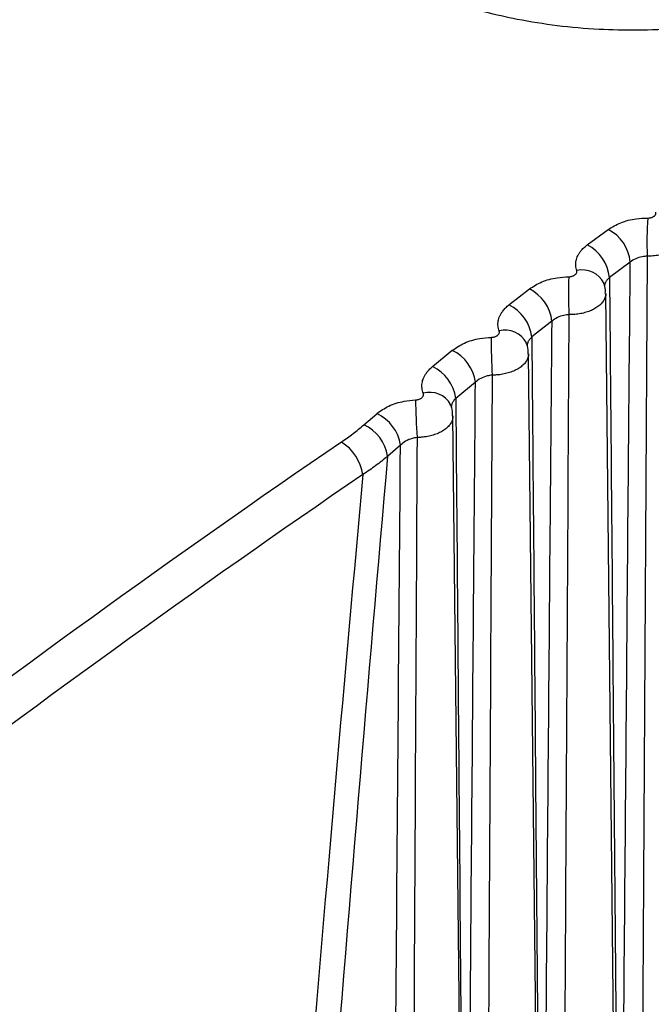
# Model space of a CAD drawing. Header units: millimetres. Extents: x -0.201 to 0.721, y -0.195 to 0.483.
# Tile 154 of 188: x 0.5217 to 0.52624, y 0.41142 to 0.41849. Entities that reach past the tile are written whole.
import ezdxf

# ---------------------------------------------------------------- set-up
doc = ezdxf.new("R2010")
doc.units = ezdxf.units.MM

msp = doc.modelspace()

# ---------------------------------------------------------------- linework, layer by layer
at = {"color": 7, "linetype": 'Continuous', "lineweight": 25}
for p, q in [((0.525783, 0.416876), (0.525933, 0.416987)), ((0.526092, 0.416753), (0.525943, 0.416643)), ((0.52522, 0.416446), (0.525367, 0.41656)), ((0.526078, 0.401352), (0.525916, 0.416528)), ((0.525529, 0.416328), (0.525384, 0.416215)), ((0.52467, 0.416002), (0.524812, 0.416119)), ((0.525523, 0.400963), (0.525361, 0.416095)), ((0.524979, 0.41589), (0.524837, 0.415774)), ((0.524177, 0.415584), (0.52427, 0.415664)), ((0.524979, 0.400567), (0.524817, 0.415648)), ((0.52444, 0.415438), (0.524348, 0.415358))]:
    msp.add_line(p, q, dxfattribs=at)
for centre, radius, start, end in [((0.52898, 0.416896), 0.0027682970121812, 176.408158, 182.068416), ((0.525794, 0.416722), 0.0002998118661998, 5.966551, 62.287328), ((0.525645, 0.41661), 0.0002993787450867, 6.168692, 62.582108), ((0.528925, 0.416527), 0.0032779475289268, 177.89756, 182.660214), ((0.525748, 0.416524), 0.0001725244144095, 25.881667, 103.843795), ((0.525233, 0.416293), 0.0002981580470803, 6.730689, 63.407873), ((0.525088, 0.416179), 0.0002977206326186, 6.929256, 63.701909), ((0.529076, 0.416168), 0.0039837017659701, 179.367341, 183.272429), ((0.525194, 0.416093), 0.0001710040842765, 27.395386, 105.102772), ((0.524685, 0.415851), 0.0002964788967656, 7.484724, 64.531097), ((0.524544, 0.415734), 0.0002960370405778, 7.679421, 64.824147), ((0.524652, 0.415648), 0.0001694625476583, 28.889967, 106.381133), ((0.529571, 0.415835), 0.0050234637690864, 180.817807, 183.90416), ((0.524148, 0.415396), 0.0002947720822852, 8.228148, 65.657174), ((0.524056, 0.415315), 0.0002944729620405, 8.356023, 65.852862), ((0.523839, 0.415176), 0.0003345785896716, 8.566383, 58.08815)]:
    msp.add_arc(centre, radius, start, end, dxfattribs=at)
for centre, major_axis, ratio, start_param, end_param in [((0.529716, 0.355656), (0.03707064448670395, 0.06663878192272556), 0.587, 0.8645120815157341, 0.9987881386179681), ((0.564099, -2.013688), (-0.03513086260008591, 2.45304490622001), 0.014521, 0.1397864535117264, 0.1678043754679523), ((0.529857, 0.355578), (0.0369706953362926, 0.06646553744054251), 0.587026, 0.8644875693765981, 0.9987636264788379), ((0.565514, -2.014475), (-0.03652280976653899, 2.453867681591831), 0.015101, 0.1402342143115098, 0.1653143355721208)]:
    msp.add_ellipse(centre, major_axis=major_axis, ratio=ratio, start_param=start_param, end_param=end_param, dxfattribs=at)
for points, knots in [([(0.5280190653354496, 0.4188777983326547), (0.5279920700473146, 0.4188625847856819), (0.5279107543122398, 0.4188167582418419), (0.5277643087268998, 0.4187456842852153), (0.5275751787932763, 0.4186680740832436), (0.5274065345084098, 0.4186109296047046), (0.5271731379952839, 0.4185430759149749), (0.5268649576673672, 0.4184745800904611), (0.5264835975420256, 0.4184282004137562), (0.5261482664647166, 0.4184146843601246), (0.5258563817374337, 0.4184212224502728), (0.5255674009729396, 0.4184465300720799), (0.525294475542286, 0.4184899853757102), (0.5250567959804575, 0.418543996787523), (0.5248839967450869, 0.4185942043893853), (0.5247466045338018, 0.4186409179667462), (0.5245942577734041, 0.4186990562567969), (0.5244407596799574, 0.4187685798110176), (0.5243352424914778, 0.4188273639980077), (0.5242999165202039, 0.4188470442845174)], [0, 0, 0, 0, 0.0273899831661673, 0.082504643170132, 0.1383626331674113, 0.1949810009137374, 0.2234832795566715, 0.3269591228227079, 0.4321976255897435, 0.5041166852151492, 0.5704176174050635, 0.644371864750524, 0.7168385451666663, 0.7768866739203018, 0.83095618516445, 0.8581513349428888, 0.893402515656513, 0.9643123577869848, 1, 1, 1, 1]), ([(0.525933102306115, 0.4169872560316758), (0.5259617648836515, 0.41700462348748), (0.5260190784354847, 0.4170393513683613), (0.5261223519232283, 0.4170651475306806), (0.5261893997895, 0.4170678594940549), (0.5262170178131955, 0.4170689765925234)], [0, 0, 0, 0, 0.3704051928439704, 0.7406604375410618, 1, 1, 1, 1]), ([(0.5262170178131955, 0.4170689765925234), (0.5262193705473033, 0.4170690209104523), (0.5262248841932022, 0.4170691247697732), (0.5262335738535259, 0.4170702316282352), (0.5262426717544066, 0.4170723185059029), (0.5262512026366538, 0.4170753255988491), (0.5262587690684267, 0.4170790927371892), (0.5262652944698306, 0.4170835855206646), (0.5262704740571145, 0.4170885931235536), (0.5262742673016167, 0.4170940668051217), (0.526276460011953, 0.4170997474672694), (0.5262771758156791, 0.4171055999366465), (0.5262762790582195, 0.4171094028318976), (0.5262758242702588, 0.4171113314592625)], [0, 0, 0, 0, 0.0683830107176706, 0.1602559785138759, 0.2547917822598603, 0.3467249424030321, 0.4413120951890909, 0.533199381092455, 0.6277341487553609, 0.7195130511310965, 0.813940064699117, 0.9056402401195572, 1, 1, 1, 1]), ([(0.5264828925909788, 0.4169476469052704), (0.5264828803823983, 0.416944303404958), (0.526482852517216, 0.4169366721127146), (0.5264806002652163, 0.4169249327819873), (0.5264765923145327, 0.4169125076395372), (0.52647079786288, 0.4169003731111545), (0.5264632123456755, 0.4168884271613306), (0.526453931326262, 0.4168769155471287), (0.5264430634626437, 0.4168659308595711), (0.5264307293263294, 0.4168555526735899), (0.5264168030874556, 0.4168457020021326), (0.5264015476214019, 0.4168365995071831), (0.526379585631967, 0.4168255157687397), (0.5263553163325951, 0.4168160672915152), (0.5263293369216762, 0.4168085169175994), (0.5263091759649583, 0.4168038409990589), (0.5262884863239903, 0.4168001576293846), (0.5262671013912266, 0.4167974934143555), (0.5262419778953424, 0.4167955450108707), (0.5262239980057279, 0.4167955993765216), (0.5262133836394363, 0.4167956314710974)], [0, 0, 0, 0, 0.0411730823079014, 0.0939745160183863, 0.1450840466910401, 0.196551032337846, 0.248571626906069, 0.3013505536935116, 0.3524799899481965, 0.4039672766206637, 0.4560088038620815, 0.5088095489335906, 0.5597788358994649, 0.6634520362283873, 0.7162802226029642, 0.7672540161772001, 0.8185823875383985, 0.8710292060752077, 0.9238625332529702, 1, 1, 1, 1]), ([(0.5257068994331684, 0.4166915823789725), (0.5257051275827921, 0.4166973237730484), (0.5257015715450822, 0.4167088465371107), (0.5256992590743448, 0.4167266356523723), (0.525699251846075, 0.416744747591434), (0.5257018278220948, 0.4167628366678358), (0.5257068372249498, 0.4167806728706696), (0.5257142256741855, 0.4167982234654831), (0.5257240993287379, 0.4168156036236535), (0.5257351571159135, 0.4168308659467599), (0.5257498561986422, 0.4168478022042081), (0.5257651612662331, 0.416862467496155), (0.5257784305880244, 0.4168727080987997), (0.5257828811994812, 0.4168761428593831)], [0, 0, 0, 0, 0.0906769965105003, 0.181985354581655, 0.2752820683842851, 0.3692644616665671, 0.4600216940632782, 0.5514074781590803, 0.644772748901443, 0.738820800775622, 0.8035551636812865, 0.9341112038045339, 1, 1, 1, 1]), ([(0.5262133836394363, 0.4167956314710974), (0.5262015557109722, 0.4167946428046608), (0.526172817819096, 0.4167922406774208), (0.5261286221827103, 0.4167785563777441), (0.5261041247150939, 0.416761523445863), (0.5260918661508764, 0.416753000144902)], [0, 0, 0, 0, 0.2589583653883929, 0.6291818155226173, 1, 1, 1, 1]), ([(0.5262133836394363, 0.4167956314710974), (0.5262050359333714, 0.4153515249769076), (0.5261904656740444, 0.4128309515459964), (0.5261735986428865, 0.4100419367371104), (0.5261512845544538, 0.4063874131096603), (0.5261350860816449, 0.4038094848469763), (0.5261205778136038, 0.4015005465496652)], [0, 0, 0, 0, 0.2831737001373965, 0.4942572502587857, 0.5470282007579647, 1, 1, 1, 1]), ([(0.5260172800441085, 0.4077488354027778), (0.5260179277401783, 0.4078303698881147), (0.5260376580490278, 0.410314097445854), (0.5260620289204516, 0.4133151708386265), (0.5260873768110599, 0.4162357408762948), (0.5260918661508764, 0.416753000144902)], [0, 0, 0, 0, 0.027171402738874, 0.8277032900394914, 1, 1, 1, 1]), ([(0.5253668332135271, 0.416560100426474), (0.5253950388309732, 0.4165781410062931), (0.525451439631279, 0.4166142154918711), (0.5255541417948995, 0.4166420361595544), (0.5256212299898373, 0.4166458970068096), (0.5256488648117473, 0.4166474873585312)], [0, 0, 0, 0, 0.3703959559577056, 0.7406548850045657, 1, 1, 1, 1]), ([(0.5256488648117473, 0.4166474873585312), (0.5256512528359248, 0.4166475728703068), (0.5256568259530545, 0.4166477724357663), (0.5256655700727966, 0.4166490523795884), (0.5256746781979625, 0.4166513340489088), (0.5256831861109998, 0.4166545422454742), (0.5256906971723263, 0.416658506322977), (0.5256971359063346, 0.4166631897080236), (0.5257022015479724, 0.4166683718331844), (0.5257058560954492, 0.4166740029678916), (0.5257078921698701, 0.4166798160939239), (0.5257084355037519, 0.416685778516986), (0.5257074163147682, 0.416689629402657), (0.5257068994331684, 0.4166915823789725)], [0, 0, 0, 0, 0.0688765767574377, 0.1607426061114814, 0.2552729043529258, 0.3471945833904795, 0.4417696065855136, 0.5336086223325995, 0.6280916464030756, 0.7197828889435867, 0.8141175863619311, 0.9057297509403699, 1, 1, 1, 1]), ([(0.5259426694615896, 0.4166425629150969), (0.5259408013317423, 0.4166409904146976), (0.5259351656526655, 0.4166362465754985), (0.5259286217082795, 0.4166294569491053), (0.5259223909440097, 0.4166217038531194), (0.5259177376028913, 0.4166148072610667), (0.5259135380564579, 0.4166069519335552), (0.5259103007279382, 0.4165988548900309), (0.5259081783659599, 0.4165906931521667), (0.5259071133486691, 0.4165835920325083), (0.5259071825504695, 0.4165792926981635), (0.5259072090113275, 0.4165776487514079)], [0, 0, 0, 0, 0.0832650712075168, 0.2511898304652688, 0.3359360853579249, 0.4526689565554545, 0.5702057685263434, 0.690280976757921, 0.8112349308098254, 0.9278214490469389, 1, 1, 1, 1]), ([(0.5259426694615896, 0.4166425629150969), (0.5259441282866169, 0.4164771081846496), (0.5259533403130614, 0.4154323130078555), (0.525974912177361, 0.4129225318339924), (0.5259964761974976, 0.4103157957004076), (0.5260120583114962, 0.4083959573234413), (0.5260157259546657, 0.4079414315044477), (0.5260172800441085, 0.4077488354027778)], [0, 0, 0, 0, 0.0558277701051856, 0.3525350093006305, 0.8467166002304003, 0.9350492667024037, 1, 1, 1, 1]), ([(0.5259125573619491, 0.4165278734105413), (0.5259136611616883, 0.4165452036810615), (0.525915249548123, 0.4165701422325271), (0.5259039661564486, 0.4165918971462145), (0.5259005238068, 0.4165985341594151)], [0, 0, 0, 0, 0.6949188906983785, 1, 1, 1, 1]), ([(0.5259157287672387, 0.4165282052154), (0.5259157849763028, 0.4165257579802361), (0.5259159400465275, 0.4165190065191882), (0.5259141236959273, 0.4165081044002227), (0.5259105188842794, 0.4164955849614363), (0.5259050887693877, 0.4164833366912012), (0.5258978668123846, 0.4164712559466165), (0.5258889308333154, 0.4164595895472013), (0.5258783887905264, 0.4164484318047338), (0.5258663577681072, 0.4164378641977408), (0.5258527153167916, 0.4164278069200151), (0.5258377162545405, 0.4164184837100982), (0.5258160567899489, 0.4164070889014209), (0.5257920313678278, 0.4163973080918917), (0.5257662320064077, 0.4163894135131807), (0.5257461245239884, 0.4163844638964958), (0.5257255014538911, 0.4163805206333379), (0.525704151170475, 0.41637759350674), (0.5256790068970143, 0.416375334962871), (0.5256609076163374, 0.4163751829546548), (0.5256501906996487, 0.4163750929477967)], [0, 0, 0, 0, 0.0303366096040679, 0.0836929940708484, 0.1353284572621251, 0.1873249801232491, 0.2398806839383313, 0.2932023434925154, 0.3448712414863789, 0.3969018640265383, 0.4494927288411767, 0.5028510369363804, 0.5543752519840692, 0.6591788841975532, 0.7125840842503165, 0.7641187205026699, 0.8163910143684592, 0.869037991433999, 0.9224549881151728, 1, 1, 1, 1]), ([(0.5251497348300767, 0.4162580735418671), (0.5251477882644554, 0.416263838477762), (0.5251438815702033, 0.4162754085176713), (0.5251410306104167, 0.4162933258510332), (0.5251404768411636, 0.4163116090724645), (0.5251425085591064, 0.4163299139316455), (0.5251469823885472, 0.4163480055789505), (0.5251538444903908, 0.4163658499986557), (0.5251631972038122, 0.4163835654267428), (0.5251738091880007, 0.4163991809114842), (0.5251880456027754, 0.4164165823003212), (0.5252029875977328, 0.4164317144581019), (0.5252160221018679, 0.4164423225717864), (0.5252203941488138, 0.4164458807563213)], [0, 0, 0, 0, 0.0905741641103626, 0.181779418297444, 0.2749717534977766, 0.3688491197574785, 0.4595040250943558, 0.5507864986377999, 0.6440448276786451, 0.7379844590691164, 0.8029220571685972, 0.9338959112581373, 1, 1, 1, 1]), ([(0.5256501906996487, 0.4163750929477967), (0.5256383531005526, 0.4163737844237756), (0.5256095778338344, 0.4163706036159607), (0.5255656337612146, 0.4163554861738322), (0.5255415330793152, 0.4163374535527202), (0.525529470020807, 0.4163284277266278)], [0, 0, 0, 0, 0.2587525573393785, 0.6289851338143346, 1, 1, 1, 1]), ([(0.5256501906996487, 0.4163750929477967), (0.5256421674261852, 0.4149430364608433), (0.5256281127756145, 0.4124344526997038), (0.5256117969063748, 0.4096573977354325), (0.5255901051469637, 0.4060026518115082), (0.5255743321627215, 0.4034245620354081), (0.5255602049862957, 0.4011154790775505)], [0, 0, 0, 0, 0.281464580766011, 0.4930514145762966, 0.5459481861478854, 1, 1, 1, 1]), ([(0.5254567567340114, 0.4073627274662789), (0.5254573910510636, 0.4074442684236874), (0.5254767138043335, 0.4099281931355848), (0.5255004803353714, 0.4129164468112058), (0.5255251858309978, 0.4158241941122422), (0.525529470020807, 0.4163284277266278)], [0, 0, 0, 0, 0.027290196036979, 0.8313220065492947, 0.9999999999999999, 0.9999999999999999, 0.9999999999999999, 0.9999999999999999]), ([(0.5248122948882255, 0.4161190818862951), (0.5248400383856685, 0.4161377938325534), (0.5248955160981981, 0.4161752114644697), (0.5249976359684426, 0.4162050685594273), (0.5250647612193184, 0.416210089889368), (0.5250924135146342, 0.416212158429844)], [0, 0, 0, 0, 0.3703746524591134, 0.7406253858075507, 1, 1, 1, 1]), ([(0.5250924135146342, 0.416212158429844), (0.5250948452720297, 0.4162122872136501), (0.5251004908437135, 0.416212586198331), (0.5251093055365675, 0.4162140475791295), (0.5251184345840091, 0.4162165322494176), (0.5251269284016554, 0.4162199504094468), (0.5251343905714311, 0.4162241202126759), (0.5251407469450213, 0.4162290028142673), (0.5251457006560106, 0.4162343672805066), (0.5251492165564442, 0.4162401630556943), (0.5251510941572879, 0.4162461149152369), (0.5251514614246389, 0.4162521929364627), (0.5251503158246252, 0.4162560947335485), (0.5251497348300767, 0.4162580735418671)], [0, 0, 0, 0, 0.0695055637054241, 0.1613642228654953, 0.2558888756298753, 0.3477946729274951, 0.4423528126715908, 0.5341289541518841, 0.6285445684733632, 0.7201246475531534, 0.8143422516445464, 0.9058431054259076, 1, 1, 1, 1]), ([(0.5253840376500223, 0.416214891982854), (0.5253822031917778, 0.4162132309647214), (0.5253766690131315, 0.416208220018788), (0.5253702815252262, 0.4162010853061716), (0.5253642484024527, 0.4161929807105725), (0.5253597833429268, 0.416185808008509), (0.5253558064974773, 0.4161776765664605), (0.5253527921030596, 0.4161693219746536), (0.5253509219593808, 0.416160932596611), (0.5253500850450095, 0.4161543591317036), (0.5253502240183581, 0.416150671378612), (0.5253502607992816, 0.4161496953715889)], [0, 0, 0, 0, 0.0861359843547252, 0.2598543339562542, 0.3475267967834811, 0.4677209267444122, 0.5887389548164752, 0.712360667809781, 0.8368849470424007, 0.956829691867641, 1, 1, 1, 1]), ([(0.5253840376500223, 0.416214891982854), (0.5253854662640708, 0.4160493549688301), (0.5253944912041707, 0.4150036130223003), (0.525415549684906, 0.412500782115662), (0.5254366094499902, 0.4099009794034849), (0.5254517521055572, 0.4079959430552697), (0.5254552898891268, 0.4075483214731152), (0.5254567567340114, 0.4073627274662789)], [0, 0, 0, 0, 0.0561178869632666, 0.3545118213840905, 0.8483364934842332, 0.9371168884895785, 1, 1, 1, 1]), ([(0.5253575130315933, 0.4160946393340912), (0.5253583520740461, 0.4161136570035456), (0.5253595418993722, 0.4161406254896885), (0.5253469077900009, 0.4161638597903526), (0.525343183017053, 0.4161707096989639)], [0, 0, 0, 0, 0.7051812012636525, 1, 1, 1, 1]), ([(0.525360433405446, 0.4160949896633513), (0.5253605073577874, 0.4160934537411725), (0.5253607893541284, 0.4160875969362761), (0.5253593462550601, 0.4160775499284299), (0.5253561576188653, 0.4160649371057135), (0.5253510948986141, 0.4160525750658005), (0.5253442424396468, 0.4160403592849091), (0.5253356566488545, 0.4160285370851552), (0.5253254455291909, 0.4160172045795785), (0.5253137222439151, 0.4160064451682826), (0.5253003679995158, 0.4159961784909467), (0.5252856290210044, 0.4159866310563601), (0.5252642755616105, 0.4159749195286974), (0.5252404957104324, 0.4159648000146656), (0.5252148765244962, 0.4159565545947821), (0.525194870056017, 0.4159513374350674), (0.5251743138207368, 0.4159471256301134), (0.5251529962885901, 0.4159439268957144), (0.525127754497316, 0.4159413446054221), (0.5251095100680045, 0.4159409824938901), (0.5250986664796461, 0.4159407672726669)], [0, 0, 0, 0, 0.0191653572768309, 0.0730816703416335, 0.125245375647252, 0.1777737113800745, 0.2308667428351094, 0.2847332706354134, 0.3369474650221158, 0.3895272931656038, 0.4426734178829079, 0.4965952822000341, 0.5486856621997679, 0.6546429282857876, 0.708637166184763, 0.7607470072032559, 0.8136038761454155, 0.8668401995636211, 0.9208563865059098, 1, 1, 1, 1]), ([(0.5246044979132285, 0.415810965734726), (0.524602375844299, 0.4158167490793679), (0.5245981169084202, 0.4158283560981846), (0.5245947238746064, 0.4158463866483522), (0.5245936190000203, 0.4158648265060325), (0.5245951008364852, 0.4158833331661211), (0.5245990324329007, 0.4159016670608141), (0.5246053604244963, 0.4159197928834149), (0.5246141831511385, 0.4159378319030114), (0.5246243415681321, 0.4159537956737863), (0.5246381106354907, 0.4159716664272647), (0.5246526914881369, 0.4159872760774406), (0.5246654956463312, 0.4159982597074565), (0.5246697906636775, 0.4160019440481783)], [0, 0, 0, 0, 0.0904483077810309, 0.1815273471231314, 0.2745918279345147, 0.3683405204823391, 0.4588699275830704, 0.5500256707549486, 0.6431527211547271, 0.7369592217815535, 0.8021459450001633, 0.9336319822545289, 1, 1, 1, 1]), ([(0.5250986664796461, 0.4159407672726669), (0.5250868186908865, 0.4159391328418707), (0.5250580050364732, 0.4159351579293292), (0.5250143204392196, 0.415918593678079), (0.524990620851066, 0.4158995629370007), (0.5249787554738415, 0.4158900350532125)], [0, 0, 0, 0, 0.2585487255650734, 0.6287868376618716, 1, 1, 1, 1]), ([(0.5250986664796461, 0.4159407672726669), (0.525090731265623, 0.4144783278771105), (0.5250769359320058, 0.411935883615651), (0.5250608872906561, 0.4091241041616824), (0.5250400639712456, 0.405514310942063), (0.5250250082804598, 0.4029846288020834), (0.5250115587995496, 0.4007248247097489)], [0, 0, 0, 0, 0.2882628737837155, 0.501143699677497, 0.5543639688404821, 1, 1, 1, 1]), ([(0.5249089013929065, 0.4070905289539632), (0.524909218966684, 0.4071322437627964), (0.5249278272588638, 0.4095765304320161), (0.5249506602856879, 0.4125093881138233), (0.52497469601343, 0.4154015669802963), (0.5249787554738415, 0.4158900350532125)], [0, 0, 0, 0, 0.0142248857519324, 0.8335097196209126, 0.9999999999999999, 0.9999999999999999, 0.9999999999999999, 0.9999999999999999]), ([(0.5245478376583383, 0.415763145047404), (0.5245503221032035, 0.4157633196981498), (0.5245560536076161, 0.4157637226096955), (0.5245649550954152, 0.41576537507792), (0.5245741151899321, 0.4157680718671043), (0.5245826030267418, 0.4157717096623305), (0.5245900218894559, 0.4157760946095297), (0.5245962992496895, 0.4157811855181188), (0.5246011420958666, 0.4157867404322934), (0.5246045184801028, 0.4157927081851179), (0.5246062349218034, 0.4157988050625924), (0.5246064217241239, 0.415805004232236), (0.5246051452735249, 0.4158089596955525), (0.5246044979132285, 0.415810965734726)], [0, 0, 0, 0, 0.0702790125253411, 0.1621305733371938, 0.2566500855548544, 0.3485349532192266, 0.4430707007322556, 0.5347678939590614, 0.6290988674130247, 0.7205428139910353, 0.8146170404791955, 0.9059818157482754, 0.9999999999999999, 0.9999999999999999, 0.9999999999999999, 0.9999999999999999]), ([(0.5242696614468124, 0.4156643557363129), (0.5242969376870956, 0.4156837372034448), (0.524351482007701, 0.415722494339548), (0.5244530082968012, 0.4157543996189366), (0.5245201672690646, 0.4157605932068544), (0.5245478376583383, 0.415763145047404)], [0, 0, 0, 0, 0.3703415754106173, 0.7405723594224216, 1, 1, 1, 1]), ([(0.5248145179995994, 0.4156478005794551), (0.5248150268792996, 0.4156685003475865), (0.5248157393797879, 0.4156974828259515), (0.5248016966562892, 0.4157221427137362), (0.5247976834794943, 0.4157291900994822)], [0, 0, 0, 0, 0.7142166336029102, 1, 1, 1, 1]), ([(0.5248372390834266, 0.4157735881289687), (0.5248354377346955, 0.4157718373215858), (0.5248300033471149, 0.4157665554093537), (0.5248237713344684, 0.4157590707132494), (0.5248179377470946, 0.4157506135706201), (0.5248136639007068, 0.4157431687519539), (0.5248099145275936, 0.4157347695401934), (0.5248071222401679, 0.4157261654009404), (0.5248055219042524, 0.4157175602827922), (0.5248048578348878, 0.4157116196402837), (0.5248050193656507, 0.4157086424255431), (0.52480503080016, 0.4157084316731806)], [0, 0, 0, 0, 0.0895159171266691, 0.2700555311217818, 0.3611736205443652, 0.4853641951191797, 0.6104013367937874, 0.7381168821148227, 0.8667625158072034, 0.9905683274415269, 1, 1, 1, 1]), ([(0.5248372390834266, 0.4157735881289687), (0.5248386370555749, 0.4156079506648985), (0.5248474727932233, 0.4145610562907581), (0.524867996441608, 0.4120665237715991), (0.524888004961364, 0.4095448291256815), (0.5249007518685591, 0.4079045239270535), (0.5249022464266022, 0.4077122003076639)], [0, 0, 0, 0, 0.0616589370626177, 0.3897089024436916, 0.9284441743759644, 1, 1, 1, 1]), ([(0.5248171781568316, 0.4156481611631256), (0.5248172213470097, 0.4156475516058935), (0.5248175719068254, 0.4156426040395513), (0.5248164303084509, 0.4156334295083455), (0.5248136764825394, 0.4156207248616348), (0.5248089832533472, 0.4156082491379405), (0.5248025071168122, 0.4155958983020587), (0.5247942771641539, 0.4155839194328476), (0.5247844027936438, 0.4155724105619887), (0.524772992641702, 0.4155614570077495), (0.524759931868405, 0.4155509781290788), (0.524745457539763, 0.4155412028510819), (0.5247244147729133, 0.4155291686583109), (0.5247008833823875, 0.4155187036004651), (0.5246754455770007, 0.4155101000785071), (0.5246555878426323, 0.4155046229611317), (0.5246350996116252, 0.415500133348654), (0.5246138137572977, 0.415496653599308), (0.5245883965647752, 0.4154937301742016), (0.524569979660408, 0.4154931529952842), (0.5245589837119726, 0.4154928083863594)], [0, 0, 0, 0, 0.0076553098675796, 0.0621355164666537, 0.1148287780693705, 0.1678901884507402, 0.2215217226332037, 0.2759341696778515, 0.328698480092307, 0.38183234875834, 0.4355385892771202, 0.4900288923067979, 0.5426960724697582, 0.6498289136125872, 0.7044235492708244, 0.7571229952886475, 0.8101906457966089, 0.8644200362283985, 0.919050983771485, 1, 1, 1, 1]), ([(0.5240158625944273, 0.4154604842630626), (0.5240300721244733, 0.4154703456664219), (0.5240585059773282, 0.4154900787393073), (0.5240993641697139, 0.415520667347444), (0.5241390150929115, 0.4155519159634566), (0.5241641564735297, 0.415573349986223), (0.5241767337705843, 0.4155840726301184)], [0, 0, 0, 0, 0.2493469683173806, 0.4989535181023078, 0.7493450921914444, 1, 1, 1, 1]), ([(0.5243253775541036, 0.40029752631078), (0.5243415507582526, 0.4025361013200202), (0.5243596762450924, 0.4050448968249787), (0.5243865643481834, 0.408635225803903), (0.524407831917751, 0.4114429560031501), (0.5244282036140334, 0.4139812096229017), (0.5244398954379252, 0.4154379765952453)], [0, 0, 0, 0, 0.4436661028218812, 0.4972214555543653, 0.7114428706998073, 1, 1, 1, 1]), ([(0.5245589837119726, 0.4154928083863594), (0.5245471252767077, 0.4154908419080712), (0.524518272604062, 0.4154860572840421), (0.5244748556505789, 0.4154680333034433), (0.524451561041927, 0.4154480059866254), (0.5244398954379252, 0.4154379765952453)], [0, 0, 0, 0, 0.2583514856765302, 0.6285931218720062, 1, 1, 1, 1]), ([(0.5245589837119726, 0.4154928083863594), (0.5245513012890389, 0.4140286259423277), (0.5245379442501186, 0.4114829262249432), (0.5245223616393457, 0.4086675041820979), (0.5245022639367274, 0.4050767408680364), (0.5244877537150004, 0.4025675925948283), (0.5244748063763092, 0.4003287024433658)], [0, 0, 0, 0, 0.2895944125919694, 0.5035031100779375, 0.5569803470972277, 1, 1, 1, 1]), ([(0.5243476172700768, 0.4153581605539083), (0.5243337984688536, 0.4153467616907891), (0.5243061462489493, 0.415323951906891), (0.524262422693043, 0.4152906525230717), (0.52421719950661, 0.4152579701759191), (0.5241856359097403, 0.4152368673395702), (0.5241698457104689, 0.415226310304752)], [0, 0, 0, 0, 0.2493372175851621, 0.4989381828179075, 0.7493357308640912, 1, 1, 1, 1])]:
    msp.add_open_spline(points, degree=3, knots=knots, dxfattribs=at)

doc.saveas('drawing.dxf')
